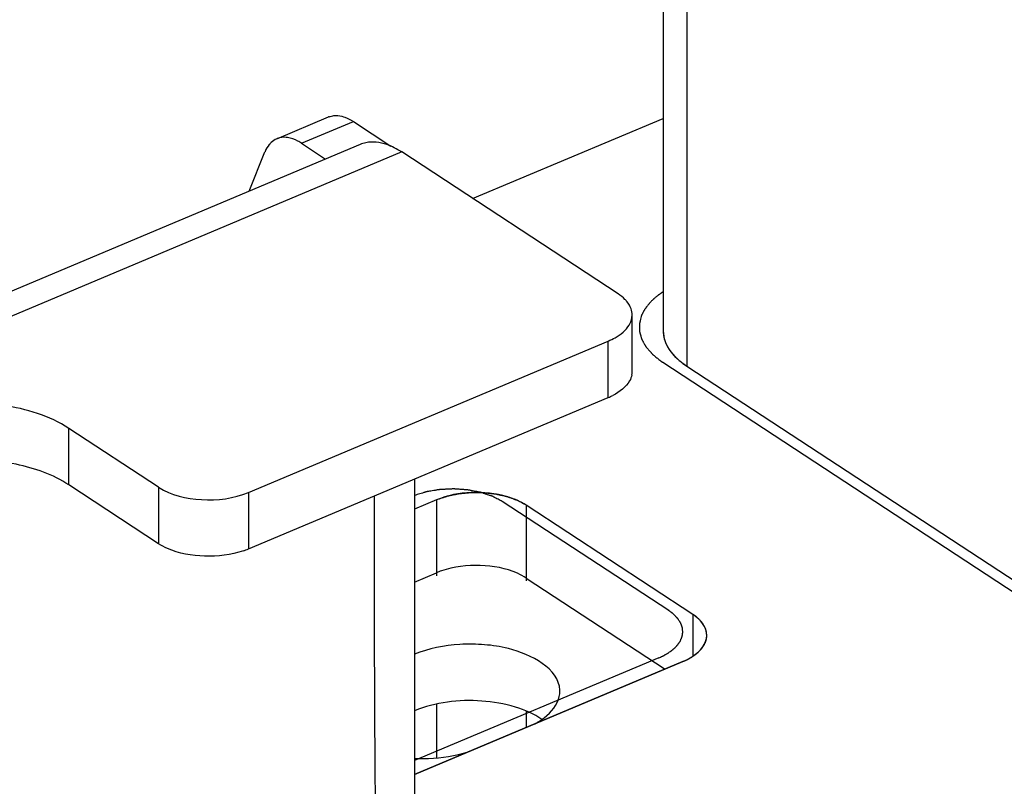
# Model space of a CAD drawing. Header units: millimetres. Extents: x 0 to 4620, y -1280 to 3267.
# Tile 16 of 103: x 3074 to 3122, y 1930 to 1967. Entities that reach past the tile are written whole.
import ezdxf

# ---------------------------------------------------------------- set-up
doc = ezdxf.new("R2010")
doc.units = ezdxf.units.MM
doc.header["$LTSCALE"] = 254.1
doc.layers.get('0').update_dxf_attribs({"linetype": 'CONTINUOUS'})
doc.layers.add('03___PRT_ALL_CURVES', color=7, linetype='CONTINUOUS')

msp = doc.modelspace()

# ---------------------------------------------------------------- linework, layer by layer
at = {"color": 6, "linetype": 'Continuous'}
for p, q in [((3105.164, 1983.142), (3105.164, 1951.906)), ((3106.31, 1981.531), (3106.31, 1950.194)), ((3086.302, 1961.286), (3088.831, 1962.35)), ((3087.512, 1961.065), (3090.041, 1962.129)), ((3090.041, 1962.129), (3091.876, 1960.926)), ((3090.373, 1961.01), (2984.946, 1916.652)), ((3087.512, 1961.065), (3088.682, 1960.298)), ((3092.398, 1960.641), (2985.291, 1915.576)), ((3084.947, 1958.727), (3085.724, 1960.644)), ((3102.964, 1953.714), (3092.398, 1960.641)), ((3103.649, 1949.932), (3103.649, 1952.69)), ((3084.92, 1944.023), (3102.48, 1951.411)), ((3102.48, 1948.654), (3102.48, 1951.411)), ((3084.92, 1941.265), (3102.48, 1948.654)), ((3080.535, 1944.277), (3076.158, 1947.146)), ((3076.158, 1944.389), (3076.158, 1947.146)), ((3093.022, 1944.674), (3093.022, 1927.538)), ((3080.535, 1941.52), (3076.158, 1944.389)), ((3080.535, 1944.277), (3080.535, 1941.52)), ((3084.92, 1944.023), (3084.92, 1941.265)), ((3093.022, 1939.649), (3094.093, 1940.1)), ((3098.479, 1939.846), (3105.255, 1935.404))]:
    msp.add_line(p, q, dxfattribs=at)
at = {"color": 7, "linetype": 'Continuous'}
for p, q in [((3095.862, 1958.369), (3105.164, 1962.283)), ((3106.31, 1950.194), (3139.76, 1928.267)), ((3094.093, 1943.655), (3093.022, 1943.204)), ((3094.093, 1943.655), (3094.093, 1939.949)), ((3106.607, 1938.072), (3098.479, 1943.4)), ((3098.479, 1943.4), (3098.479, 1939.704)), ((3106.607, 1938.072), (3106.607, 1936.029)), ((3093.022, 1930.257), (3106.123, 1935.769)), ((3094.093, 1933.689), (3094.093, 1931.063)), ((3098.479, 1933.349), (3098.479, 1932.553))]:
    msp.add_line(p, q, dxfattribs=at)
at = {"color": 6, "linetype": 'Continuous'}
for centre, radius, start, end in [((3089.174, 1961.535), 0.884, 111.0095, 112.8139), ((3086.766, 1960.324), 1.076, 133.8008, 140.6425), ((3086.645, 1960.471), 0.884, 111.0095, 112.8139), ((3086.658, 1960.182), 1.175, 82.0449, 84.7797), ((3090.954, 1959.626), 1.501, 101.8181, 112.7529), ((3087.297, 1960.006), 1.698, 157.0497, 157.9272), ((3102.519, 1952.789), 1.15, 328.9295, 331.7923), ((3102.787, 1952.69), 0.862, 358.7143, 359.9935), ((3102.772, 1949.933), 0.878, 348.1027, 358.6664), ((3102.787, 1949.932), 0.862, 358.7143, 359.9935), ((3101.187, 1951.734), 3.34, 292.7662, 297.1241), ((4429.228, 1940.25), 1338.173, 179.845945, 180.634359), ((3083.424, 1944.829), 3.865, 288.8162, 292.7702), ((3095.589, 1936.536), 3.865, 108.8162, 112.7702), ((3098.888, 1934.319), 1.229, 348.1018, 359.9654), ((3098.906, 1934.318), 1.212, 0.0196, 2.285)]:
    msp.add_arc(centre, radius, start, end, dxfattribs=at)
for points in [[(3088.857, 1962.36), (3088.932, 1962.389), (3089.012, 1962.408), (3089.093, 1962.416)], [(3089.62, 1962.343), (3089.768, 1962.29), (3089.909, 1962.216), (3090.041, 1962.129)], [(3086.765, 1961.353), (3086.619, 1961.366), (3086.465, 1961.349), (3086.328, 1961.297)], [(3085.934, 1961.006), (3085.851, 1960.905), (3085.785, 1960.788), (3085.734, 1960.668)], [(3086.302, 1961.286), (3086.199, 1961.243), (3086.103, 1961.178), (3086.021, 1961.1)], [(3092.398, 1960.641), (3092.28, 1960.718), (3092.158, 1960.789), (3092.032, 1960.852)], [(3103.298, 1953.445), (3103.197, 1953.546), (3103.084, 1953.636), (3102.964, 1953.714)], [(3103.649, 1952.689), (3103.649, 1952.791), (3103.63, 1952.894), (3103.596, 1952.99)], [(3103.532, 1952.245), (3103.602, 1952.375), (3103.646, 1952.523), (3103.649, 1952.67)], [(3080.962, 1941.29), (3080.814, 1941.355), (3080.67, 1941.431), (3080.535, 1941.52)], [(3098.479, 1939.846), (3098.344, 1939.934), (3098.2, 1940.01), (3098.052, 1940.076)]]:
    msp.add_open_spline(points, degree=3, dxfattribs=at)
for points, knots in [([(3089.093, 1962.416), (3089.223, 1962.429), (3089.405, 1962.411), (3089.575, 1962.359), (3089.62, 1962.343)], [0, 0, 0, 0, 0.732503, 1, 1, 1, 1]), ([(3087.512, 1961.065), (3087.455, 1961.103), (3087.241, 1961.231), (3087, 1961.321), (3086.821, 1961.346)], [0, 0, 0, 0, 0.273781, 1, 1, 1, 1]), ([(3092.032, 1960.852), (3091.914, 1960.912), (3091.481, 1961.099), (3090.981, 1961.165), (3090.646, 1961.095)], [0, 0, 0, 0, 0.279143, 1, 1, 1, 1]), ([(3103.596, 1952.99), (3103.552, 1953.116), (3103.455, 1953.275), (3103.332, 1953.41), (3103.298, 1953.445)], [0, 0, 0, 0, 0.731138, 1, 1, 1, 1]), ([(3102.48, 1951.411), (3102.595, 1951.459), (3102.983, 1951.646), (3103.345, 1951.931), (3103.504, 1952.195)], [0, 0, 0, 0, 0.287612, 1, 1, 1, 1]), ([(3103.63, 1949.752), (3103.61, 1949.656), (3103.439, 1949.221), (3103.032, 1948.926), (3102.71, 1948.761)], [0, 0, 0, 0, 0.21341, 1, 1, 1, 1]), ([(3076.158, 1947.146), (3075.206, 1947.77), (3072.794, 1948.479), (3069.729, 1948.44), (3067.392, 1947.811), (3066.012, 1947.101), (3065.057, 1946.185), (3064.799, 1945.404), (3064.799, 1945.05)], [0, 0, 0, 0, 0.263473, 0.562126, 0.700541, 0.820251, 0.918197, 1, 1, 1, 1]), ([(3076.158, 1944.389), (3075.384, 1944.896), (3073.452, 1945.565), (3070.419, 1945.75), (3067.558, 1945.213), (3065.889, 1944.283), (3065.364, 1943.673)], [0, 0, 0, 0, 0.242366, 0.522092, 0.78907, 1, 1, 1, 1]), ([(3080.535, 1944.277), (3081.142, 1943.879), (3082.676, 1943.539), (3084.208, 1943.723), (3084.92, 1944.023)], [0, 0, 0, 0, 0.484256, 1, 1, 1, 1]), ([(3084.671, 1941.171), (3084.068, 1940.965), (3082.796, 1940.814), (3081.528, 1941.04), (3080.962, 1941.29)], [0, 0, 0, 0, 0.507112, 1, 1, 1, 1]), ([(3098.052, 1940.076), (3097.485, 1940.325), (3096.218, 1940.552), (3094.945, 1940.401), (3094.343, 1940.195)], [0, 0, 0, 0, 0.492888, 1, 1, 1, 1]), ([(3100.117, 1934.366), (3100.074, 1935.443), (3098.224, 1936.354), (3096.448, 1936.613), (3094.88, 1936.639), (3093.719, 1936.413), (3093.021, 1936.123)], [0, 0, 0, 0, 0.409938, 0.558575, 0.712179, 1, 1, 1, 1]), ([(3098.915, 1932.735), (3099.07, 1932.821), (3099.573, 1933.139), (3100.004, 1933.651), (3100.091, 1934.066)], [0, 0, 0, 0, 0.295074, 1, 1, 1, 1]), ([(3099.243, 1932.94), (3098.853, 1933.214), (3097.883, 1933.632), (3095.771, 1933.986), (3094.042, 1933.789), (3093.021, 1933.365)], [0, 0, 0, 0, 0.223046, 0.483259, 1, 1, 1, 1]), ([(3093.022, 1931.041), (3093.249, 1931.031), (3094.132, 1931.028), (3095.02, 1931.163), (3095.645, 1931.359)], [0, 0, 0, 0, 0.2579, 1, 1, 1, 1])]:
    msp.add_open_spline(points, degree=3, knots=knots, dxfattribs=at)
at = {"color": 7, "linetype": 'Continuous'}
msp.add_open_spline([(3105.164, 1951.906), (3105.164, 1951.731), (3105.198, 1951.554), (3105.258, 1951.39)], degree=3, dxfattribs=at)
for points, knots in [([(3105.258, 1951.39), (3105.39, 1951.029), (3105.754, 1950.593), (3106.183, 1950.277), (3106.31, 1950.194)], [0, 0, 0, 0, 0.717928, 1, 1, 1, 1]), ([(3098.479, 1943.4), (3098.195, 1943.586), (3096.8, 1944.151), (3095.155, 1944.102), (3094.093, 1943.655)], [0, 0, 0, 0, 0.227575, 1, 1, 1, 1]), ([(3107.292, 1937.049), (3107.291, 1937.345), (3107.042, 1937.756), (3106.71, 1938.004), (3106.607, 1938.072)], [0, 0, 0, 0, 0.70506, 1, 1, 1, 1]), ([(3106.123, 1935.769), (3106.294, 1935.841), (3106.814, 1936.096), (3107.293, 1936.641), (3107.292, 1937.049)], [0, 0, 0, 0, 0.311928, 1, 1, 1, 1])]:
    msp.add_open_spline(points, degree=3, knots=knots, dxfattribs=at)
at = {"layer": '03___PRT_ALL_CURVES', "color": 4, "linetype": 'Continuous'}
for p, q in [((3095.862, 1958.369), (3105.164, 1962.283)), ((3105.139, 1950.375), (3138.589, 1928.447)), ((3106.31, 1950.194), (3139.76, 1928.267)), ((3094.093, 1943.655), (3093.022, 1943.204)), ((3105.436, 1938.253), (3097.308, 1943.581)), ((3106.607, 1938.072), (3098.479, 1943.4)), ((3104.952, 1935.95), (3093.022, 1930.93)), ((3106.123, 1935.769), (3093.022, 1930.257))]:
    msp.add_line(p, q, dxfattribs=at)
for points, knots in [([(3105.163, 1953.819), (3105.132, 1953.797), (3105.085, 1953.764), (3105.022, 1953.72), (3104.983, 1953.692), (3104.951, 1953.67), (3104.932, 1953.657), (3104.916, 1953.646), (3104.901, 1953.634), (3104.877, 1953.614), (3104.842, 1953.585), (3104.8, 1953.55), (3104.758, 1953.515), (3104.724, 1953.486), (3104.699, 1953.465), (3104.685, 1953.454), (3104.673, 1953.441), (3104.657, 1953.425), (3104.632, 1953.399), (3104.6, 1953.368), (3104.562, 1953.329), (3104.531, 1953.298), (3104.509, 1953.275), (3104.496, 1953.263), (3104.486, 1953.253), (3104.479, 1953.244), (3104.469, 1953.231), (3104.451, 1953.209), (3104.426, 1953.177), (3104.395, 1953.139), (3104.37, 1953.107), (3104.349, 1953.082), (3104.337, 1953.066), (3104.326, 1953.053), (3104.318, 1953.04), (3104.304, 1953.018), (3104.283, 1952.985), (3104.258, 1952.946), (3104.234, 1952.907), (3104.214, 1952.874), (3104.199, 1952.851), (3104.191, 1952.838), (3104.185, 1952.824), (3104.177, 1952.806), (3104.164, 1952.778), (3104.148, 1952.743), (3104.122, 1952.687), (3104.103, 1952.644), (3104.09, 1952.616)], [0, 0, 0, 0, 0.0625, 0.09375, 0.125, 0.140625, 0.15625, 0.164062, 0.171875, 0.1875, 0.21875, 0.25, 0.28125, 0.3125, 0.328125, 0.335938, 0.34375, 0.359375, 0.375, 0.40625, 0.4375, 0.46875, 0.484375, 0.492188, 0.5, 0.507812, 0.515625, 0.53125, 0.5625, 0.59375, 0.625, 0.640625, 0.65625, 0.664062, 0.671875, 0.6875, 0.71875, 0.75, 0.78125, 0.8125, 0.828125, 0.835938, 0.84375, 0.859375, 0.875, 0.90625, 0.9375, 1, 1, 1, 1]), ([(3104.09, 1952.616), (3104.079, 1952.57), (3104.062, 1952.501), (3104.043, 1952.42), (3104.032, 1952.373), (3104.023, 1952.339), (3104.015, 1952.304), (3104.009, 1952.278), (3104.005, 1952.261), (3104.003, 1952.254), (3104.001, 1952.248), (3104.001, 1952.242), (3104.002, 1952.231), (3104.002, 1952.216), (3104.003, 1952.193), (3104.003, 1952.163), (3104.004, 1952.115), (3104.006, 1952.055), (3104.007, 1951.995), (3104.008, 1951.948), (3104.009, 1951.918), (3104.01, 1951.894), (3104.01, 1951.879), (3104.01, 1951.868), (3104.011, 1951.862), (3104.013, 1951.856), (3104.015, 1951.849), (3104.02, 1951.831), (3104.028, 1951.805), (3104.038, 1951.769), (3104.048, 1951.734), (3104.059, 1951.698), (3104.069, 1951.663), (3104.079, 1951.628), (3104.09, 1951.592), (3104.098, 1951.563), (3104.105, 1951.539), (3104.11, 1951.521), (3104.115, 1951.506), (3104.118, 1951.496), (3104.119, 1951.49), (3104.12, 1951.486), (3104.123, 1951.482), (3104.126, 1951.476), (3104.132, 1951.466), (3104.14, 1951.451), (3104.15, 1951.434), (3104.163, 1951.411), (3104.18, 1951.383), (3104.206, 1951.337), (3104.232, 1951.291), (3104.258, 1951.245), (3104.278, 1951.211), (3104.297, 1951.177), (3104.312, 1951.151), (3104.322, 1951.134), (3104.326, 1951.127), (3104.329, 1951.121), (3104.334, 1951.115), (3104.342, 1951.106), (3104.354, 1951.092), (3104.373, 1951.071), (3104.397, 1951.044), (3104.435, 1951), (3104.482, 1950.946), (3104.53, 1950.892), (3104.568, 1950.848), (3104.592, 1950.821), (3104.611, 1950.799), (3104.623, 1950.786), (3104.631, 1950.776), (3104.636, 1950.771), (3104.642, 1950.766), (3104.65, 1950.759), (3104.669, 1950.744), (3104.697, 1950.721), (3104.734, 1950.691), (3104.771, 1950.66), (3104.821, 1950.62), (3104.908, 1950.549), (3104.982, 1950.488), (3105.032, 1950.447)], [0, 0, 0, 0, 0.0625, 0.09375, 0.109375, 0.125, 0.140625, 0.15625, 0.160156, 0.164062, 0.166016, 0.167969, 0.171875, 0.179688, 0.1875, 0.203125, 0.21875, 0.25, 0.28125, 0.296875, 0.3125, 0.320312, 0.328125, 0.332031, 0.333984, 0.335938, 0.339844, 0.34375, 0.359375, 0.375, 0.390625, 0.40625, 0.421875, 0.4375, 0.453125, 0.46875, 0.476562, 0.484375, 0.492188, 0.496094, 0.498047, 0.5, 0.501953, 0.503906, 0.507812, 0.515625, 0.523438, 0.53125, 0.546875, 0.5625, 0.59375, 0.609375, 0.625, 0.640625, 0.65625, 0.660156, 0.664062, 0.666016, 0.667969, 0.671875, 0.679688, 0.6875, 0.703125, 0.71875, 0.75, 0.78125, 0.796875, 0.8125, 0.820312, 0.828125, 0.832031, 0.833984, 0.835938, 0.839844, 0.84375, 0.859375, 0.875, 0.890625, 0.90625, 0.9375, 1, 1, 1, 1]), ([(3105.164, 1951.902), (3105.165, 1951.878), (3105.166, 1951.848), (3105.167, 1951.812), (3105.169, 1951.789), (3105.172, 1951.759), (3105.175, 1951.729), (3105.178, 1951.705), (3105.182, 1951.681), (3105.186, 1951.657), (3105.19, 1951.633), (3105.193, 1951.616), (3105.198, 1951.598), (3105.203, 1951.574), (3105.209, 1951.55), (3105.214, 1951.527), (3105.221, 1951.503), (3105.229, 1951.479), (3105.236, 1951.456), (3105.241, 1951.441), (3105.244, 1951.429), (3105.248, 1951.417), (3105.257, 1951.395), (3105.269, 1951.363), (3105.278, 1951.338), (3105.283, 1951.325)], [0, 0, 0, 0, 0.125, 0.15625, 0.1875, 0.25, 0.3125, 0.34375, 0.375, 0.4375, 0.46875, 0.5, 0.53125, 0.5625, 0.625, 0.65625, 0.6875, 0.75, 0.78125, 0.8125, 0.828125, 0.84375, 0.875, 0.9375, 1, 1, 1, 1]), ([(3105.283, 1951.325), (3105.289, 1951.311), (3105.298, 1951.29), (3105.311, 1951.262), (3105.319, 1951.245), (3105.326, 1951.231), (3105.33, 1951.222), (3105.333, 1951.216), (3105.335, 1951.212), (3105.337, 1951.208), (3105.34, 1951.202), (3105.344, 1951.195), (3105.347, 1951.188), (3105.351, 1951.181), (3105.354, 1951.174), (3105.358, 1951.167), (3105.363, 1951.157), (3105.367, 1951.15), (3105.369, 1951.146)], [0, 0, 0, 0, 0.25, 0.375, 0.5, 0.5625, 0.625, 0.65625, 0.671875, 0.6875, 0.71875, 0.75, 0.78125, 0.8125, 0.84375, 0.875, 0.9375, 1, 1, 1, 1]), ([(3105.369, 1951.146), (3105.381, 1951.127), (3105.405, 1951.088), (3105.435, 1951.04), (3105.455, 1951.006), (3105.468, 1950.986), (3105.482, 1950.968), (3105.499, 1950.944), (3105.521, 1950.915), (3105.541, 1950.887), (3105.559, 1950.863), (3105.573, 1950.844), (3105.589, 1950.826), (3105.617, 1950.793), (3105.649, 1950.756), (3105.677, 1950.724), (3105.694, 1950.706), (3105.705, 1950.692), (3105.72, 1950.678), (3105.738, 1950.66), (3105.769, 1950.629), (3105.806, 1950.593), (3105.838, 1950.562), (3105.856, 1950.544), (3105.887, 1950.518), (3105.922, 1950.488), (3105.962, 1950.453), (3105.988, 1950.431), (3106.005, 1950.416), (3106.016, 1950.407), (3106.028, 1950.398), (3106.043, 1950.387), (3106.066, 1950.369), (3106.096, 1950.347), (3106.144, 1950.311), (3106.179, 1950.285), (3106.203, 1950.267)], [0, 0, 0, 0, 0.0625, 0.125, 0.15625, 0.171875, 0.1875, 0.21875, 0.25, 0.28125, 0.3125, 0.328125, 0.34375, 0.375, 0.4375, 0.46875, 0.484375, 0.5, 0.515625, 0.53125, 0.5625, 0.625, 0.65625, 0.671875, 0.6875, 0.75, 0.78125, 0.8125, 0.828125, 0.835938, 0.84375, 0.859375, 0.875, 0.90625, 0.9375, 1, 1, 1, 1]), ([(3105.032, 1950.447), (3105.033, 1950.447), (3105.036, 1950.445), (3105.04, 1950.442), (3105.042, 1950.441), (3105.043, 1950.439), (3105.047, 1950.437), (3105.05, 1950.435), (3105.054, 1950.432), (3105.058, 1950.429), (3105.061, 1950.427), (3105.064, 1950.425), (3105.066, 1950.424), (3105.068, 1950.423), (3105.07, 1950.421), (3105.072, 1950.42), (3105.074, 1950.419), (3105.075, 1950.418), (3105.076, 1950.417), (3105.078, 1950.416), (3105.081, 1950.414), (3105.084, 1950.411), (3105.089, 1950.408), (3105.093, 1950.406), (3105.096, 1950.403), (3105.099, 1950.402), (3105.1, 1950.401), (3105.102, 1950.399), (3105.104, 1950.398), (3105.106, 1950.397), (3105.108, 1950.395), (3105.109, 1950.395), (3105.11, 1950.394), (3105.112, 1950.393), (3105.114, 1950.391), (3105.12, 1950.388), (3105.128, 1950.382), (3105.135, 1950.377), (3105.139, 1950.375)], [0, 0, 0, 0, 0.0625, 0.125, 0.15625, 0.171875, 0.1875, 0.21875, 0.25, 0.28125, 0.3125, 0.328125, 0.34375, 0.375, 0.40625, 0.4375, 0.46875, 0.484375, 0.5, 0.515625, 0.53125, 0.5625, 0.59375, 0.625, 0.65625, 0.671875, 0.6875, 0.71875, 0.75, 0.78125, 0.8125, 0.828125, 0.835938, 0.84375, 0.859375, 0.875, 0.9375, 1, 1, 1, 1]), ([(3106.203, 1950.267), (3106.204, 1950.266), (3106.207, 1950.264), (3106.211, 1950.261), (3106.213, 1950.26), (3106.214, 1950.259), (3106.217, 1950.257), (3106.221, 1950.254), (3106.225, 1950.252), (3106.229, 1950.249), (3106.232, 1950.246), (3106.235, 1950.244), (3106.237, 1950.243), (3106.239, 1950.242), (3106.241, 1950.241), (3106.243, 1950.239), (3106.245, 1950.238), (3106.246, 1950.237), (3106.247, 1950.236), (3106.249, 1950.235), (3106.252, 1950.233), (3106.255, 1950.231), (3106.26, 1950.228), (3106.264, 1950.225), (3106.267, 1950.223), (3106.27, 1950.221), (3106.271, 1950.22), (3106.273, 1950.219), (3106.275, 1950.217), (3106.277, 1950.216), (3106.279, 1950.215), (3106.28, 1950.214), (3106.281, 1950.213), (3106.283, 1950.212), (3106.285, 1950.211), (3106.291, 1950.207), (3106.299, 1950.202), (3106.306, 1950.197), (3106.31, 1950.194)], [0, 0, 0, 0, 0.0625, 0.125, 0.15625, 0.171875, 0.1875, 0.21875, 0.25, 0.28125, 0.3125, 0.328125, 0.34375, 0.375, 0.40625, 0.4375, 0.46875, 0.484375, 0.5, 0.515625, 0.53125, 0.5625, 0.59375, 0.625, 0.65625, 0.671875, 0.6875, 0.71875, 0.75, 0.78125, 0.8125, 0.828125, 0.835938, 0.84375, 0.859375, 0.875, 0.9375, 1, 1, 1, 1]), ([(3097.308, 1943.581), (3097.273, 1943.599), (3097.204, 1943.636), (3097.1, 1943.691), (3097.013, 1943.736), (3096.952, 1943.768), (3096.918, 1943.787), (3096.892, 1943.8), (3096.87, 1943.812), (3096.853, 1943.821), (3096.842, 1943.827), (3096.834, 1943.831), (3096.823, 1943.835), (3096.805, 1943.841), (3096.768, 1943.853), (3096.715, 1943.871), (3096.631, 1943.899), (3096.547, 1943.928), (3096.463, 1943.956), (3096.4, 1943.977), (3096.347, 1943.995), (3096.31, 1944.007), (3096.289, 1944.014), (3096.273, 1944.019), (3096.258, 1944.025), (3096.241, 1944.028), (3096.223, 1944.032), (3096.189, 1944.038), (3096.137, 1944.048), (3096.068, 1944.062), (3095.975, 1944.079), (3095.883, 1944.097), (3095.791, 1944.115), (3095.733, 1944.126), (3095.687, 1944.135), (3095.652, 1944.141), (3095.624, 1944.147), (3095.599, 1944.149), (3095.574, 1944.151), (3095.543, 1944.153), (3095.494, 1944.156), (3095.432, 1944.16), (3095.357, 1944.166), (3095.283, 1944.171), (3095.209, 1944.176), (3095.135, 1944.181), (3095.073, 1944.186), (3095.023, 1944.189), (3094.992, 1944.191), (3094.968, 1944.193), (3094.943, 1944.195), (3094.912, 1944.193), (3094.875, 1944.192), (3094.825, 1944.189), (3094.763, 1944.186), (3094.663, 1944.182), (3094.564, 1944.177), (3094.464, 1944.173), (3094.39, 1944.169), (3094.334, 1944.167), (3094.296, 1944.165), (3094.278, 1944.164), (3094.259, 1944.163), (3094.236, 1944.159), (3094.206, 1944.154), (3094.16, 1944.146), (3094.101, 1944.137), (3094.031, 1944.125), (3093.937, 1944.11), (3093.843, 1944.094), (3093.749, 1944.079), (3093.691, 1944.069), (3093.65, 1944.062), (3093.629, 1944.059), (3093.618, 1944.057), (3093.607, 1944.053), (3093.593, 1944.049), (3093.572, 1944.042), (3093.544, 1944.034), (3093.512, 1944.024), (3093.468, 1944.011), (3093.392, 1943.988), (3093.283, 1943.955), (3093.153, 1943.915), (3093.066, 1943.889), (3093.022, 1943.876)], [0, 0, 0, 0, 0.03125, 0.0625, 0.09375, 0.109375, 0.117188, 0.125, 0.132812, 0.136719, 0.140625, 0.142578, 0.144531, 0.148438, 0.15625, 0.171875, 0.1875, 0.21875, 0.234375, 0.25, 0.265625, 0.273438, 0.277344, 0.28125, 0.285156, 0.289062, 0.292969, 0.296875, 0.3125, 0.328125, 0.34375, 0.375, 0.390625, 0.40625, 0.414062, 0.421875, 0.429688, 0.433594, 0.4375, 0.445312, 0.453125, 0.46875, 0.484375, 0.5, 0.515625, 0.53125, 0.546875, 0.554688, 0.5625, 0.566406, 0.570312, 0.578125, 0.585938, 0.59375, 0.609375, 0.625, 0.65625, 0.671875, 0.6875, 0.703125, 0.707031, 0.710938, 0.714844, 0.71875, 0.726562, 0.734375, 0.75, 0.765625, 0.78125, 0.8125, 0.828125, 0.84375, 0.851562, 0.855469, 0.857422, 0.859375, 0.863281, 0.867188, 0.875, 0.882812, 0.890625, 0.90625, 0.9375, 0.96875, 1, 1, 1, 1]), ([(3098.479, 1943.4), (3098.443, 1943.419), (3098.373, 1943.458), (3098.284, 1943.505), (3098.213, 1943.543), (3098.169, 1943.567), (3098.133, 1943.586), (3098.107, 1943.601), (3098.085, 1943.612), (3098.069, 1943.621), (3098.06, 1943.626), (3098.054, 1943.629), (3098.046, 1943.632), (3098.035, 1943.636), (3098.017, 1943.642), (3097.991, 1943.652), (3097.96, 1943.663), (3097.918, 1943.678), (3097.865, 1943.697), (3097.803, 1943.72), (3097.74, 1943.742), (3097.688, 1943.761), (3097.646, 1943.776), (3097.615, 1943.788), (3097.588, 1943.797), (3097.57, 1943.804), (3097.56, 1943.807), (3097.552, 1943.811), (3097.543, 1943.812), (3097.531, 1943.815), (3097.511, 1943.82), (3097.482, 1943.826), (3097.447, 1943.834), (3097.4, 1943.845), (3097.342, 1943.858), (3097.272, 1943.874), (3097.202, 1943.889), (3097.144, 1943.903), (3097.097, 1943.913), (3097.062, 1943.921), (3097.033, 1943.928), (3097.013, 1943.932), (3097.001, 1943.935), (3096.993, 1943.937), (3096.983, 1943.938), (3096.97, 1943.939), (3096.948, 1943.942), (3096.917, 1943.945), (3096.879, 1943.949), (3096.828, 1943.955), (3096.765, 1943.962), (3096.689, 1943.971), (3096.614, 1943.979), (3096.551, 1943.986), (3096.5, 1943.992), (3096.462, 1943.996), (3096.431, 1944), (3096.405, 1944.002), (3096.386, 1944.005), (3096.367, 1944.004), (3096.342, 1944.005), (3096.31, 1944.005), (3096.272, 1944.005), (3096.221, 1944.006), (3096.158, 1944.006), (3096.082, 1944.006), (3096.006, 1944.007), (3095.942, 1944.007), (3095.892, 1944.008), (3095.854, 1944.008), (3095.822, 1944.008), (3095.796, 1944.008), (3095.777, 1944.009), (3095.759, 1944.006), (3095.734, 1944.004), (3095.703, 1944.001), (3095.665, 1943.997), (3095.615, 1943.993), (3095.553, 1943.987), (3095.478, 1943.979), (3095.403, 1943.972), (3095.341, 1943.966), (3095.291, 1943.961), (3095.254, 1943.957), (3095.222, 1943.954), (3095.201, 1943.952), (3095.188, 1943.951), (3095.179, 1943.95), (3095.17, 1943.948), (3095.158, 1943.946), (3095.137, 1943.941), (3095.108, 1943.935), (3095.073, 1943.928), (3095.025, 1943.918), (3094.967, 1943.906), (3094.896, 1943.891), (3094.825, 1943.876), (3094.766, 1943.864), (3094.719, 1943.854), (3094.684, 1943.847), (3094.654, 1943.84), (3094.634, 1943.836), (3094.622, 1943.834), (3094.613, 1943.832), (3094.605, 1943.829), (3094.594, 1943.825), (3094.575, 1943.819), (3094.548, 1943.81), (3094.516, 1943.799), (3094.472, 1943.784), (3094.418, 1943.765), (3094.331, 1943.736), (3094.223, 1943.699), (3094.137, 1943.669), (3094.093, 1943.655)], [0, 0, 0, 0, 0.03125, 0.0625, 0.078125, 0.09375, 0.101562, 0.109375, 0.117188, 0.121094, 0.123047, 0.125, 0.126953, 0.128906, 0.132812, 0.140625, 0.148438, 0.15625, 0.171875, 0.1875, 0.203125, 0.21875, 0.226562, 0.234375, 0.242188, 0.246094, 0.248047, 0.25, 0.251953, 0.253906, 0.257812, 0.265625, 0.273438, 0.28125, 0.296875, 0.3125, 0.328125, 0.34375, 0.351562, 0.359375, 0.367188, 0.371094, 0.373047, 0.375, 0.376953, 0.378906, 0.382812, 0.390625, 0.398438, 0.40625, 0.421875, 0.4375, 0.453125, 0.46875, 0.476562, 0.484375, 0.492188, 0.496094, 0.5, 0.503906, 0.507812, 0.515625, 0.523438, 0.53125, 0.546875, 0.5625, 0.578125, 0.59375, 0.601562, 0.609375, 0.617188, 0.621094, 0.625, 0.628906, 0.632812, 0.640625, 0.648438, 0.65625, 0.671875, 0.6875, 0.703125, 0.71875, 0.726562, 0.734375, 0.742188, 0.746094, 0.748047, 0.75, 0.751953, 0.753906, 0.757812, 0.765625, 0.773438, 0.78125, 0.796875, 0.8125, 0.828125, 0.84375, 0.851562, 0.859375, 0.867188, 0.871094, 0.873047, 0.875, 0.876953, 0.878906, 0.882812, 0.890625, 0.898438, 0.90625, 0.921875, 0.9375, 0.96875, 1, 1, 1, 1]), ([(3105.674, 1938.073), (3105.666, 1938.081), (3105.649, 1938.095), (3105.627, 1938.113), (3105.611, 1938.126), (3105.602, 1938.133), (3105.591, 1938.142), (3105.581, 1938.15), (3105.57, 1938.158), (3105.562, 1938.165), (3105.555, 1938.17), (3105.545, 1938.177), (3105.529, 1938.189), (3105.512, 1938.201), (3105.497, 1938.211), (3105.491, 1938.216), (3105.486, 1938.219), (3105.481, 1938.223), (3105.47, 1938.23), (3105.454, 1938.24), (3105.442, 1938.249), (3105.436, 1938.253)], [0, 0, 0, 0, 0.125, 0.25, 0.3125, 0.34375, 0.375, 0.4375, 0.46875, 0.5, 0.53125, 0.5625, 0.625, 0.75, 0.78125, 0.8125, 0.828125, 0.84375, 0.875, 0.9375, 1, 1, 1, 1]), ([(3105.988, 1936.754), (3105.999, 1936.781), (3106.017, 1936.822), (3106.041, 1936.876), (3106.056, 1936.91), (3106.068, 1936.937), (3106.075, 1936.954), (3106.08, 1936.966), (3106.083, 1936.973), (3106.084, 1936.98), (3106.086, 1936.989), (3106.088, 1937.003), (3106.091, 1937.021), (3106.096, 1937.049), (3106.102, 1937.085), (3106.108, 1937.121), (3106.112, 1937.149), (3106.115, 1937.167), (3106.118, 1937.181), (3106.119, 1937.19), (3106.121, 1937.197), (3106.12, 1937.204), (3106.119, 1937.217), (3106.117, 1937.234), (3106.114, 1937.263), (3106.111, 1937.299), (3106.107, 1937.334), (3106.104, 1937.363), (3106.102, 1937.384), (3106.101, 1937.402), (3106.099, 1937.415), (3106.099, 1937.422), (3106.099, 1937.427), (3106.096, 1937.432), (3106.094, 1937.439), (3106.089, 1937.452), (3106.083, 1937.469), (3106.075, 1937.49), (3106.064, 1937.518), (3106.052, 1937.553), (3106.039, 1937.588), (3106.028, 1937.616), (3106.022, 1937.634), (3106.017, 1937.646), (3106.014, 1937.653), (3106.01, 1937.66), (3106.004, 1937.668), (3105.995, 1937.682), (3105.984, 1937.699), (3105.967, 1937.726), (3105.945, 1937.76), (3105.922, 1937.793), (3105.905, 1937.82), (3105.894, 1937.837), (3105.885, 1937.851), (3105.879, 1937.859), (3105.875, 1937.866), (3105.869, 1937.873), (3105.858, 1937.884), (3105.843, 1937.9), (3105.818, 1937.926), (3105.787, 1937.958), (3105.737, 1938.009), (3105.699, 1938.048), (3105.674, 1938.073)], [0, 0, 0, 0, 0.0625, 0.09375, 0.125, 0.140625, 0.15625, 0.164062, 0.167969, 0.171875, 0.179688, 0.1875, 0.203125, 0.21875, 0.25, 0.28125, 0.296875, 0.3125, 0.320312, 0.328125, 0.332031, 0.335938, 0.34375, 0.359375, 0.375, 0.40625, 0.4375, 0.453125, 0.46875, 0.484375, 0.492188, 0.496094, 0.5, 0.503906, 0.507812, 0.515625, 0.53125, 0.546875, 0.5625, 0.59375, 0.625, 0.640625, 0.65625, 0.664062, 0.667969, 0.671875, 0.679688, 0.6875, 0.703125, 0.71875, 0.75, 0.78125, 0.796875, 0.8125, 0.820312, 0.828125, 0.832031, 0.835938, 0.84375, 0.859375, 0.875, 0.90625, 0.9375, 1, 1, 1, 1]), ([(3107.292, 1937.046), (3107.29, 1937.069), (3107.286, 1937.103), (3107.281, 1937.149), (3107.278, 1937.177), (3107.276, 1937.2), (3107.274, 1937.214), (3107.274, 1937.226), (3107.271, 1937.234), (3107.268, 1937.243), (3107.263, 1937.26), (3107.255, 1937.285), (3107.244, 1937.319), (3107.233, 1937.353), (3107.225, 1937.378), (3107.22, 1937.395), (3107.217, 1937.403), (3107.214, 1937.412), (3107.208, 1937.423), (3107.2, 1937.437), (3107.188, 1937.459), (3107.173, 1937.486), (3107.158, 1937.514), (3107.146, 1937.536), (3107.137, 1937.552), (3107.13, 1937.566), (3107.124, 1937.577), (3107.12, 1937.585), (3107.113, 1937.593), (3107.105, 1937.604), (3107.094, 1937.618), (3107.081, 1937.634), (3107.064, 1937.656), (3107.042, 1937.683), (3107.021, 1937.71), (3107.004, 1937.732), (3106.993, 1937.746), (3106.985, 1937.757), (3106.975, 1937.767), (3106.956, 1937.784), (3106.93, 1937.809), (3106.898, 1937.839), (3106.866, 1937.869), (3106.843, 1937.892), (3106.827, 1937.907), (3106.819, 1937.914), (3106.811, 1937.922), (3106.798, 1937.931), (3106.782, 1937.943), (3106.756, 1937.962), (3106.723, 1937.986), (3106.672, 1938.024), (3106.633, 1938.053), (3106.607, 1938.072)], [0, 0, 0, 0, 0.0625, 0.09375, 0.125, 0.140625, 0.15625, 0.164062, 0.171875, 0.179688, 0.1875, 0.21875, 0.25, 0.28125, 0.3125, 0.320312, 0.328125, 0.335938, 0.34375, 0.359375, 0.375, 0.40625, 0.4375, 0.453125, 0.46875, 0.484375, 0.492188, 0.5, 0.507812, 0.515625, 0.53125, 0.546875, 0.5625, 0.59375, 0.625, 0.640625, 0.65625, 0.664062, 0.671875, 0.6875, 0.71875, 0.75, 0.78125, 0.8125, 0.820312, 0.828125, 0.835938, 0.84375, 0.859375, 0.875, 0.90625, 0.9375, 1, 1, 1, 1]), ([(3106.904, 1936.257), (3106.916, 1936.268), (3106.938, 1936.291), (3106.966, 1936.32), (3106.985, 1936.34), (3106.996, 1936.351), (3107.011, 1936.37), (3107.03, 1936.392), (3107.05, 1936.417), (3107.063, 1936.432), (3107.073, 1936.445), (3107.082, 1936.458), (3107.097, 1936.48), (3107.115, 1936.506), (3107.13, 1936.528), (3107.138, 1936.541), (3107.145, 1936.55), (3107.15, 1936.56), (3107.157, 1936.572), (3107.168, 1936.594), (3107.182, 1936.619), (3107.194, 1936.64), (3107.2, 1936.653), (3107.208, 1936.673), (3107.218, 1936.696), (3107.229, 1936.722), (3107.235, 1936.739), (3107.241, 1936.752), (3107.245, 1936.766), (3107.252, 1936.79), (3107.261, 1936.824), (3107.269, 1936.852), (3107.273, 1936.866)], [0, 0, 0, 0, 0.0625, 0.125, 0.15625, 0.171875, 0.1875, 0.25, 0.28125, 0.3125, 0.328125, 0.34375, 0.375, 0.4375, 0.46875, 0.484375, 0.5, 0.515625, 0.53125, 0.5625, 0.625, 0.65625, 0.671875, 0.6875, 0.75, 0.78125, 0.8125, 0.828125, 0.84375, 0.875, 0.9375, 1, 1, 1, 1]), ([(3107.273, 1936.866), (3107.276, 1936.88), (3107.28, 1936.901), (3107.284, 1936.926), (3107.285, 1936.939), (3107.286, 1936.946), (3107.287, 1936.951), (3107.287, 1936.958), (3107.288, 1936.966), (3107.289, 1936.975), (3107.29, 1936.983), (3107.29, 1936.991), (3107.291, 1937), (3107.291, 1937.01), (3107.292, 1937.026), (3107.292, 1937.038), (3107.292, 1937.046)], [0, 0, 0, 0, 0.25, 0.375, 0.4375, 0.46875, 0.5, 0.53125, 0.5625, 0.625, 0.65625, 0.6875, 0.75, 0.8125, 0.875, 1, 1, 1, 1]), ([(3104.952, 1935.95), (3104.98, 1935.963), (3105.038, 1935.989), (3105.102, 1936.019), (3105.145, 1936.039), (3105.162, 1936.047), (3105.177, 1936.054), (3105.19, 1936.061), (3105.214, 1936.075), (3105.247, 1936.094), (3105.287, 1936.116), (3105.328, 1936.139), (3105.361, 1936.158), (3105.385, 1936.172), (3105.398, 1936.179), (3105.409, 1936.188), (3105.424, 1936.198), (3105.46, 1936.223), (3105.502, 1936.252), (3105.543, 1936.281), (3105.564, 1936.295), (3105.576, 1936.304), (3105.585, 1936.31), (3105.592, 1936.316), (3105.602, 1936.325), (3105.619, 1936.34), (3105.654, 1936.37), (3105.689, 1936.399), (3105.718, 1936.425), (3105.731, 1936.436), (3105.741, 1936.444), (3105.75, 1936.453), (3105.764, 1936.47), (3105.786, 1936.493), (3105.811, 1936.521), (3105.837, 1936.549), (3105.858, 1936.573), (3105.873, 1936.589), (3105.881, 1936.598), (3105.888, 1936.608), (3105.896, 1936.621), (3105.91, 1936.64), (3105.927, 1936.665), (3105.954, 1936.705), (3105.974, 1936.734), (3105.988, 1936.754)], [0, 0, 0, 0, 0.0625, 0.125, 0.140625, 0.15625, 0.164062, 0.171875, 0.1875, 0.21875, 0.25, 0.28125, 0.3125, 0.328125, 0.335938, 0.34375, 0.359375, 0.375, 0.4375, 0.46875, 0.484375, 0.492188, 0.5, 0.507812, 0.515625, 0.53125, 0.5625, 0.625, 0.640625, 0.65625, 0.664062, 0.671875, 0.6875, 0.71875, 0.75, 0.78125, 0.8125, 0.828125, 0.835938, 0.84375, 0.859375, 0.875, 0.90625, 0.9375, 1, 1, 1, 1]), ([(3106.123, 1935.769), (3106.141, 1935.777), (3106.179, 1935.794), (3106.225, 1935.815), (3106.263, 1935.831), (3106.3, 1935.85), (3106.346, 1935.874), (3106.388, 1935.895), (3106.416, 1935.909), (3106.433, 1935.919), (3106.463, 1935.937), (3106.498, 1935.957), (3106.528, 1935.975), (3106.546, 1935.985), (3106.559, 1935.992), (3106.57, 1936), (3106.585, 1936.01), (3106.612, 1936.028), (3106.642, 1936.048), (3106.673, 1936.068), (3106.702, 1936.09), (3106.732, 1936.112), (3106.761, 1936.134), (3106.779, 1936.148), (3106.794, 1936.16), (3106.808, 1936.171), (3106.831, 1936.192), (3106.864, 1936.221), (3106.891, 1936.245), (3106.904, 1936.257)], [0, 0, 0, 0, 0.0625, 0.125, 0.15625, 0.1875, 0.25, 0.3125, 0.328125, 0.34375, 0.375, 0.4375, 0.46875, 0.484375, 0.5, 0.515625, 0.53125, 0.5625, 0.625, 0.65625, 0.6875, 0.75, 0.78125, 0.8125, 0.828125, 0.84375, 0.875, 0.9375, 1, 1, 1, 1])]:
    msp.add_open_spline(points, degree=3, knots=knots, dxfattribs=at)

doc.saveas('drawing.dxf')
